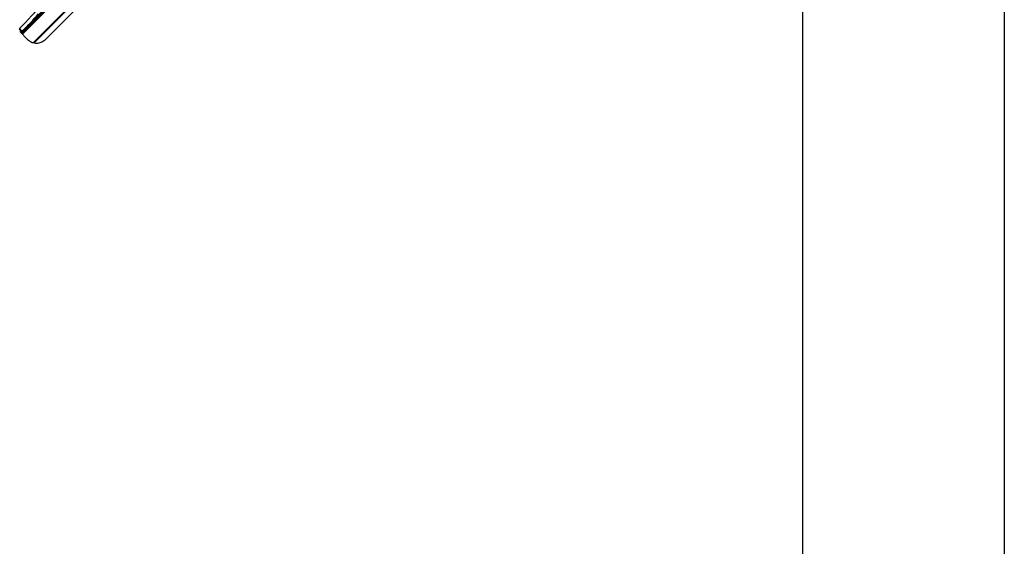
# Model space of a CAD drawing. Header units: millimetres. Extents: x 20 to 22981, y 40 to 19992.
# Tile 71 of 153: x 5385 to 6938, y 12463 to 13293. Entities that reach past the tile are written whole.
import ezdxf

# ---------------------------------------------------------------- set-up
doc = ezdxf.new("R2010")
doc.units = ezdxf.units.MM
doc.header["$LTSCALE"] = 2

msp = doc.modelspace()

# ---------------------------------------------------------------- linework, layer by layer
at = {"color": 8, "linetype": 'Continuous', "lineweight": 25}
for p, q in [((6653.54, 14534.12), (5389.71, 13270.28)), ((6669.32, 14519.35), (5407.16, 13257.19)), ((5620.31, 13469.34), (5407.96, 13256.98)), ((5387.86, 13272.37), (5396.72, 13281.23))]:
    msp.add_line(p, q, dxfattribs=at)
at = {"color": 7, "linetype": 'Continuous', "lineweight": 25}
for p, q in [((5388.44, 13271.56), (5701.59, 13584.71)), ((5623.29, 13471.76), (5408.4, 13256.86)), ((5426.13, 13262.15), (5554.37, 13390.39)), ((5390.01, 13275.54), (5433.93, 13319.46)), ((5389.35, 13274.87), (5390.01, 13275.54)), ((5396.72, 13281.23), (5396.22, 13281.75)), ((5385.4, 13274.59), (5397.85, 13262.15)), ((5387.22, 13272.74), (5389.35, 13274.87))]:
    msp.add_line(p, q, dxfattribs=at)
at = {"color": 7, "linetype": 'Continuous', "lineweight": 25, "flags": 128}
for points in [[(6620.49, 11968.27), (6620.49, 12608.87), (6620.51, 13249.46), (6620.54, 13878.83), (6620.57, 14452.18)], [(6938.01, 14452.18), (6938.04, 13878.83), (6938.07, 13249.46), (6938.09, 12608.87), (6938.09, 11968.27)]]:
    msp.add_lwpolyline(points, dxfattribs=at)
at = {"color": 7, "linetype": 'Continuous', "lineweight": 25}
for centre, radius, start, end in [((5392.61, 13284.55), 10.21, 216.77, 251.38786), ((5393.27, 13285.21), 10.21, 216.77, 251.38786), ((5396, 13280.54), 1, 315, 44)]:
    msp.add_arc(centre, radius, start, end, dxfattribs=at)
for centre, major_axis, ratio, end_param in [((5276.2, 13388), (208.93, 208.93), 0.5211931, 4.898285), ((5276.88, 13388.67), (210.51, 210.51), 0.5374519, 4.8356359)]:
    msp.add_ellipse(centre, major_axis=major_axis, ratio=ratio, start_param=4.712389, end_param=end_param, dxfattribs=at)
msp.add_open_spline([(5397.85, 13262.15), (5398.75, 13261.34), (5400.55, 13259.72), (5404.69, 13257.43), (5409.3, 13256.22), (5414.06, 13256.29), (5417.75, 13257.01), (5421.3, 13258.46), (5424.11, 13260.26), (5425.61, 13261.66), (5426.13, 13262.15)], degree=3, knots=[0, 0, 0, 0, 0.111634, 0.2233339, 0.4451896, 0.5656417, 0.6860843, 0.8099139, 0.9336742, 1, 1, 1, 1], dxfattribs=at)

doc.saveas('drawing.dxf')
